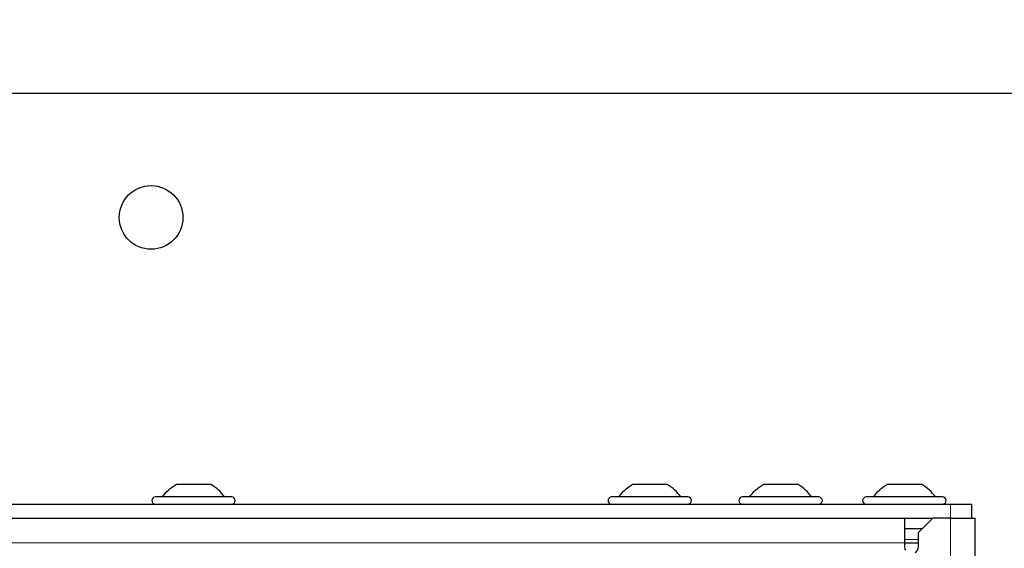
# Paper-space layout 'Blatt3' of a CAD drawing. Header units: millimetres. Extents: x 5 to 418, y 2 to 292.
# Tile 62 of 100: x 113 to 136, y 241 to 253. Entities that reach past the tile are written whole.
import ezdxf

# ---------------------------------------------------------------- set-up
doc = ezdxf.new("R2010")
doc.units = ezdxf.units.MM
doc.layers.add('SLD-0', color=7, linetype='Continuous')
doc.styles.add('SLDTEXTSTYLE0', font='TXT', dxfattribs={"width": 0.605})
doc.dimstyles.new('SLDDIMSTYLE0', dxfattribs={"dimtxt": 3.5, "dimasz": 3.302, "dimexe": 0, "dimexo": 0.0625, "dimgap": 0.875, "dimtad": 1, "dimdec": 0, "dimlfac": 6, "dimrnd": 1e-09, "dimzin": 12, "dimdsep": 46, "dimtxsty": 'SLDTEXTSTYLE0', "dimsah": 1, "dimcen": 0.09, "dimadec": 0, "dimazin": 3, "dimtfac": 1, "dimtofl": 0, "dimtmove": 0, "dimatfit": 3, "dimfxl": 1, "dimfrac": 2, "dimtolj": 1, "dimtzin": 12, "dimarcsym": 0})
doc.dimstyles.new('SLDDIMSTYLE1', dxfattribs={"dimtxt": 3.5, "dimasz": 3.302, "dimexe": 0, "dimexo": 0.0625, "dimgap": 0.875, "dimtad": 1, "dimlfac": 6, "dimrnd": 1e-09, "dimzin": 12, "dimdsep": 46, "dimtxsty": 'SLDTEXTSTYLE0', "dimsah": 1, "dimcen": 0.09, "dimadec": 0, "dimazin": 3, "dimtfac": 1, "dimtofl": 0, "dimtmove": 0, "dimatfit": 3, "dimfxl": 1, "dimfrac": 2, "dimtolj": 1, "dimtzin": 12, "dimarcsym": 0})

# ---------------------------------------------------------------- blocks, each defined once
blk = doc.blocks.new('_D_14')
at = {"layer": 'SLD-0', "color": 7}
for p, q in [((47.042, 250.508), (47.042, 262.341)), ((141.375, 250.508), (141.375, 262.341)), ((141.375, 261.341), (47.042, 261.341))]:
    blk.add_line(p, q, dxfattribs=at)
for points in [[(47.042, 261.341), (50.344, 260.833), (50.344, 261.849)], [(141.375, 261.341), (138.073, 261.849), (138.073, 260.833)]]:
    blk.add_solid(points, dxfattribs=at)
at = {"layer": 'SLD-0', "color": 7, "insert": (90.198, 265.853), "char_height": 3.5, "attachment_point": 1, "style": 'SLDTEXTSTYLE0'}
blk.add_mtext('566', dxfattribs=at)
blk = doc.blocks.new('_D_16')
at = {"layer": 'SLD-0', "color": 7}
for p, q in [((140.708, 251.341), (152.375, 251.341)), ((151.375, 80.527), (151.375, 251.341)), ((124.53, 80.527), (152.375, 80.527))]:
    blk.add_line(p, q, dxfattribs=at)
for points in [[(151.375, 251.341), (150.867, 248.039), (151.883, 248.039)], [(151.375, 80.527), (151.883, 83.829), (150.867, 83.829)]]:
    blk.add_solid(points, dxfattribs=at)
at = {"layer": 'SLD-0', "color": 7, "insert": (146.863, 160.587), "char_height": 3.5, "attachment_point": 1, "rotation": 90, "style": 'SLDTEXTSTYLE0'}
blk.add_mtext('1025', dxfattribs=at)

psp = doc.layouts.new('Blatt3')

# ---------------------------------------------------------------- linework, layer by layer
at = {"color": 7, "linetype": 'Continuous', "lineweight": 25}
for p, q in [((140.7085, 251.3413), (47.7085, 251.3413)), ((117.621, 242.1329), (116.796, 242.1329)), ((128.371, 242.1329), (127.546, 242.1329)), ((131.4543, 242.1329), (130.6293, 242.1329)), ((134.371, 242.1329), (133.546, 242.1329)), ((118.1085, 241.8413), (116.3085, 241.8413)), ((128.8585, 241.8413), (127.0585, 241.8413)), ((131.9418, 241.8413), (130.1418, 241.8413)), ((134.8585, 241.8413), (133.0585, 241.8413)), ((53.3751, 241.6746), (135.0418, 241.6746)), ((135.0418, 241.6746), (135.5418, 241.6746)), ((135.5418, 241.6746), (135.5418, 241.3413)), ((53.7918, 241.3413), (134.6251, 241.3413)), ((133.9585, 241.3413), (133.9585, 240.7579)), ((134.6251, 241.3413), (134.2918, 241.0079)), ((135.0418, 241.3413), (134.6251, 241.3413)), ((135.0418, 241.3413), (135.6251, 241.3413)), ((135.6251, 210.0913), (135.6251, 241.3413)), ((134.3751, 241.0913), (133.9585, 241.0913)), ((134.2918, 240.6746), (134.2918, 241.0079)), ((133.9585, 240.7579), (133.9585, 240.6746)), ((133.9585, 240.7579), (134.2918, 240.7579))]:
    psp.add_line(p, q, dxfattribs=at)
at = {"color": 7, "linetype": 'Continuous', "lineweight": 18}
for p, q in [((135.0418, 241.3413), (135.0418, 241.6746)), ((135.0418, 210.0913), (135.0418, 241.3413)), ((133.9585, 240.8413), (134.2918, 240.8413)), ((133.9585, 240.7579), (54.4585, 240.7579))]:
    psp.add_line(p, q, dxfattribs=at)
at = {"color": 7, "linetype": 'Continuous', "lineweight": 25, "flags": 128}
psp.add_lwpolyline([(133.9585, 240.6746), (133.9712, 240.6108), (133.9808, 240.5913)], dxfattribs=at)
at = {"color": 7, "linetype": 'Continuous', "lineweight": 25}
psp.add_circle((116.2085, 248.4246), 0.75, dxfattribs=at)
for centre, radius, start, end in [((116.3085, 241.7579), 0.0833, 90, 270), ((118.1085, 241.7579), 0.0833, 270, 90), ((127.0585, 241.7579), 0.0833, 90, 270), ((128.8585, 241.7579), 0.0833, 270, 90), ((130.1418, 241.7579), 0.0833, 90, 270), ((131.9418, 241.7579), 0.0833, 270, 90), ((133.0585, 241.7579), 0.0833, 90, 270), ((134.8585, 241.7579), 0.0833, 270, 90), ((134.1251, 240.6746), 0.1667, 300, 360)]:
    psp.add_arc(centre, radius, start, end, dxfattribs=at)
for points in [[(116.4751, 241.8413), (116.5203, 241.8991), (116.6105, 242.0147), (116.7341, 242.0935), (116.796, 242.1329)], [(117.9418, 241.8413), (117.8967, 241.8991), (117.8065, 242.0147), (117.6828, 242.0935), (117.621, 242.1329)], [(127.2251, 241.8413), (127.2703, 241.8991), (127.3605, 242.0147), (127.4841, 242.0935), (127.546, 242.1329)], [(128.6918, 241.8413), (128.6467, 241.8991), (128.5565, 242.0147), (128.4328, 242.0935), (128.371, 242.1329)], [(130.3085, 241.8413), (130.3536, 241.8991), (130.4438, 242.0147), (130.5675, 242.0935), (130.6293, 242.1329)], [(131.7751, 241.8413), (131.73, 241.8991), (131.6398, 242.0147), (131.5161, 242.0935), (131.4543, 242.1329)], [(133.2251, 241.8413), (133.2703, 241.8991), (133.3605, 242.0147), (133.4841, 242.0935), (133.546, 242.1329)], [(134.6918, 241.8413), (134.6467, 241.8991), (134.5565, 242.0147), (134.4328, 242.0935), (134.371, 242.1329)]]:
    psp.add_open_spline(points, degree=3, dxfattribs=at)

# ---------------------------------------------------------------- dimensions: what is measured, and where the dimension line sits
at = {"layer": 'SLD-0', "color": 7}
dim = psp.add_linear_dim(base=(47.0418, 261.3413), p1=(141.3751, 250.5079), p2=(47.0418, 250.5079), dimstyle='SLDDIMSTYLE1', dxfattribs=at)
dim.commit()
dim.dimension.update_dxf_attribs({"geometry": '_D_14', "text_midpoint": (94.2085, 261.3413), "dimtype": 160})
dim = psp.add_linear_dim(base=(151.3751, 251.3413), p1=(124.5303, 80.5275), p2=(140.7085, 251.3413), angle=90, dimstyle='SLDDIMSTYLE0', dxfattribs=at)
dim.commit()
dim.dimension.update_dxf_attribs({"geometry": '_D_16', "text_midpoint": (151.3751, 165.9344), "dimtype": 160})

doc.saveas('drawing.dxf')
